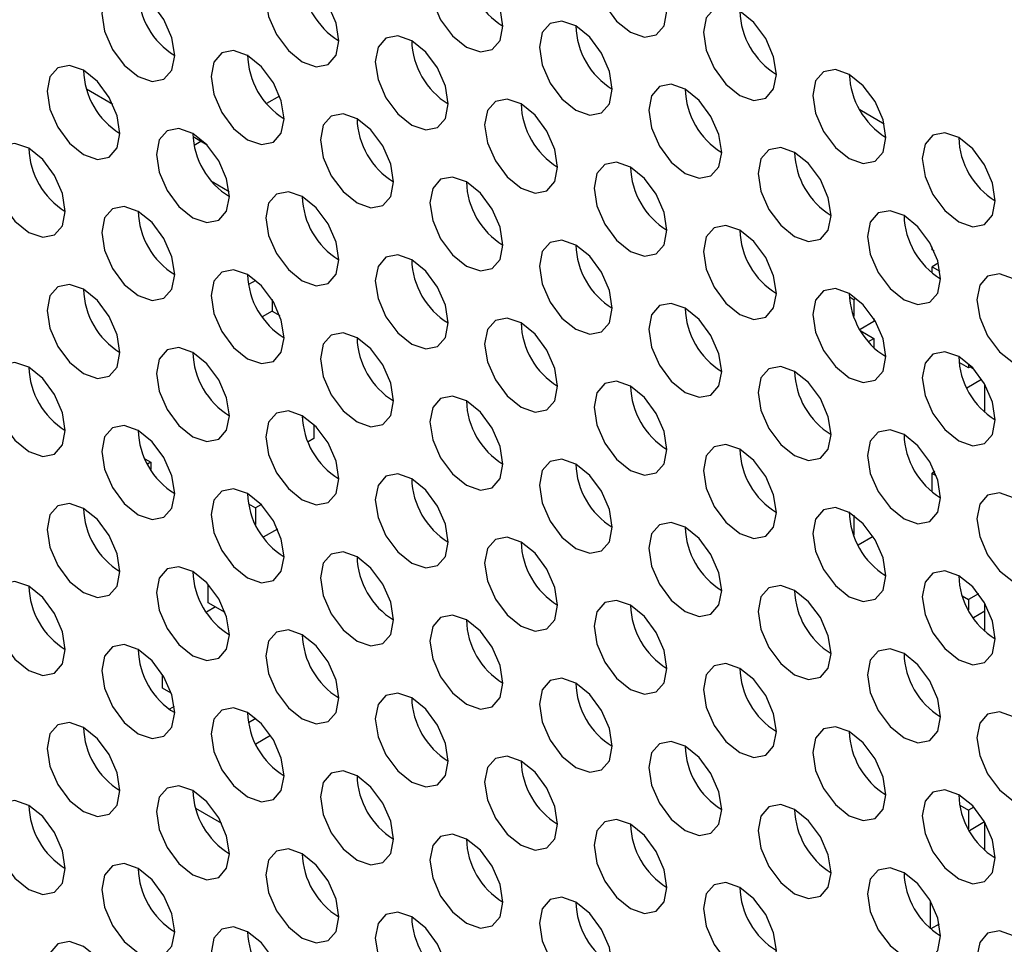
# Model space of a CAD drawing. Header units: millimetres. Extents: x 256 to 1374, y 313 to 1176.
# Tile 188 of 212: x 1167.06 to 1173.42, y 1016.26 to 1022.23. Entities that reach past the tile are written whole.
import ezdxf

# ---------------------------------------------------------------- set-up
doc = ezdxf.new("R2010")
doc.units = ezdxf.units.MM

msp = doc.modelspace()

# ---------------------------------------------------------------- linework, layer by layer
at = {"color": 7, "linetype": 'Continuous', "lineweight": 30}
for p, q in [((1172.42, 1021.8769), (1172.42, 1021.8769)), ((1167.4901, 1021.7831), (1167.6591, 1021.6855)), ((1168.7381, 1021.7373), (1168.6541, 1021.6888)), ((1172.645, 1021.5562), (1172.4877, 1021.647)), ((1168.2704, 1021.4197), (1168.1782, 1021.473)), ((1168.2293, 1021.4435), (1168.1858, 1021.4184)), ((1168.3016, 1021.184), (1168.4114, 1021.1206)), ((1172.9551, 1020.743), (1172.9551, 1020.7619)), ((1172.9675, 1020.7359), (1172.9551, 1020.743)), ((1172.9953, 1020.6574), (1172.9551, 1020.6341)), ((1172.9551, 1020.6341), (1173.0059, 1020.6048)), ((1172.9551, 1020.5955), (1172.9551, 1020.6341)), ((1168.5841, 1020.546), (1168.537, 1020.5188)), ((1168.6889, 1020.4224), (1168.6889, 1020.3479)), ((1172.4208, 1020.439), (1172.4483, 1020.4232)), ((1172.4483, 1020.4232), (1172.4634, 1020.4319)), ((1172.4483, 1020.4232), (1172.4483, 1020.3159)), ((1168.6889, 1020.3479), (1168.6254, 1020.3113)), ((1168.6889, 1020.3479), (1168.7392, 1020.3189)), ((1172.578, 1020.2802), (1172.4892, 1020.229)), ((1172.578, 1020.3003), (1172.578, 1020.2802)), ((1172.495, 1020.2193), (1172.578, 1020.1714)), ((1172.5432, 1020.1513), (1172.578, 1020.1714)), ((1172.578, 1020.1714), (1172.578, 1020.1134)), ((1173.1908, 1019.9809), (1173.1292, 1020.0165)), ((1173.1908, 1020.0065), (1173.1908, 1019.9809)), ((1173.2076, 1019.9906), (1173.1908, 1019.9809)), ((1173.2026, 1019.9877), (1173.2203, 1019.9775)), ((1173.1796, 1019.852), (1173.2754, 1019.9073)), ((1173.2969, 1019.6941), (1173.2969, 1019.8721)), ((1173.2969, 1019.7019), (1173.2916, 1019.6989)), ((1168.9599, 1019.6141), (1168.9599, 1019.5246)), ((1168.9599, 1019.5246), (1168.9221, 1019.5028)), ((1167.8677, 1019.393), (1167.9052, 1019.3714)), ((1167.9052, 1019.3714), (1167.8844, 1019.3594)), ((1167.9052, 1019.3714), (1167.9052, 1019.3239)), ((1172.9719, 1019.3102), (1172.9551, 1019.3005)), ((1172.9551, 1019.3005), (1172.9818, 1019.285)), ((1172.9551, 1019.1801), (1172.9551, 1019.3005)), ((1168.5373, 1019.1018), (1168.5828, 1019.0755)), ((1168.6199, 1019.0969), (1168.5828, 1019.0755)), ((1168.5828, 1019.0755), (1168.5828, 1018.9681)), ((1172.4483, 1019.028), (1172.4483, 1018.9006)), ((1168.7246, 1018.9396), (1168.6322, 1018.8863)), ((1172.5747, 1018.8902), (1172.4778, 1018.8343)), ((1168.2764, 1018.4631), (1168.2764, 1018.5825)), ((1173.1502, 1018.5074), (1173.1908, 1018.4839)), ((1173.2549, 1018.5209), (1173.1908, 1018.4839)), ((1168.3236, 1018.4358), (1168.2652, 1018.4021)), ((1168.3856, 1018.4), (1168.2764, 1018.4631)), ((1173.1908, 1018.4839), (1173.1908, 1018.4152)), ((1173.2969, 1018.2787), (1173.2969, 1018.4568)), ((1173.2969, 1018.4091), (1173.2216, 1018.3656)), ((1167.9818, 1017.9119), (1167.9818, 1017.9999)), ((1168.0379, 1017.8795), (1167.9818, 1017.9119)), ((1168.0573, 1017.7922), (1168.0267, 1017.7746)), ((1168.5841, 1017.7154), (1168.537, 1017.6882)), ((1168.5834, 1017.5516), (1168.6792, 1017.6069)), ((1173.1335, 1017.1561), (1173.1908, 1017.123)), ((1168.1952, 1017.1355), (1168.3625, 1017.0389)), ((1173.2243, 1017.1424), (1173.1908, 1017.123)), ((1173.1908, 1017.123), (1173.1908, 1016.9999)), ((1173.294, 1017.0465), (1173.1963, 1016.9901)), ((1173.2969, 1016.8634), (1173.2969, 1017.0414)), ((1172.9433, 1016.5379), (1172.9433, 1016.3598)), ((1173.001, 1016.3874), (1172.9472, 1016.3563))]:
    msp.add_line(p, q, dxfattribs=at)
at = {"color": 7, "linetype": 'Continuous', "lineweight": 30, "flags": 128}
for points in [[(1171.2415, 1022.2851), (1171.2236, 1022.3996), (1171.1725, 1022.5174), (1171.096, 1022.6206), (1171.0058, 1022.6933), (1170.9156, 1022.7247), (1170.8392, 1022.7098), (1170.7881, 1022.651), (1170.7701, 1022.5572), (1170.7881, 1022.4427), (1170.8392, 1022.3249), (1170.9156, 1022.2218), (1171.0058, 1022.149), (1171.096, 1022.1176), (1171.1725, 1022.1325), (1171.2236, 1022.1913), (1171.2415, 1022.2851)], [(1170.1809, 1022.1897), (1170.1629, 1022.3042), (1170.1118, 1022.422), (1170.0354, 1022.5252), (1169.9452, 1022.598), (1169.855, 1022.6293), (1169.7785, 1022.6145), (1169.7274, 1022.5557), (1169.7095, 1022.4619), (1169.7274, 1022.3473), (1169.7785, 1022.2295), (1169.855, 1022.1264), (1169.9452, 1022.0536), (1170.0354, 1022.0223), (1170.1118, 1022.0371), (1170.1629, 1022.0959), (1170.1809, 1022.1897)], [(1169.1202, 1022.0944), (1169.1023, 1022.2089), (1169.0512, 1022.3267), (1168.9747, 1022.4298), (1168.8845, 1022.5026), (1168.7943, 1022.534), (1168.7178, 1022.5191), (1168.6667, 1022.4603), (1168.6488, 1022.3665), (1168.6667, 1022.252), (1168.7178, 1022.1342), (1168.7943, 1022.031), (1168.8845, 1021.9583), (1168.9747, 1021.9269), (1169.0512, 1021.9418), (1169.1023, 1022.0006), (1169.1202, 1022.0944)], [(1168.0596, 1021.999), (1168.0416, 1022.1135), (1167.9905, 1022.2313), (1167.914, 1022.3345), (1167.8238, 1022.4072), (1167.7336, 1022.4386), (1167.6572, 1022.4237), (1167.6061, 1022.3649), (1167.5881, 1022.2711), (1167.6061, 1022.1566), (1167.6572, 1022.0388), (1167.7336, 1021.9357), (1167.8238, 1021.8629), (1167.914, 1021.8315), (1167.9905, 1021.8464), (1168.0416, 1021.9052), (1168.0596, 1021.999)], [(1171.9486, 1021.8769), (1171.9307, 1021.9914), (1171.8796, 1022.1092), (1171.8031, 1022.2123), (1171.7129, 1022.2851), (1171.6227, 1022.3165), (1171.5463, 1022.3016), (1171.4952, 1022.2428), (1171.4772, 1022.149), (1171.4952, 1022.0345), (1171.5463, 1021.9167), (1171.6227, 1021.8136), (1171.7129, 1021.7408), (1171.8031, 1021.7094), (1171.8796, 1021.7243), (1171.9307, 1021.7831), (1171.9486, 1021.8769)], [(1170.888, 1021.7815), (1170.87, 1021.896), (1170.8189, 1022.0138), (1170.7425, 1022.117), (1170.6523, 1022.1898), (1170.5621, 1022.2211), (1170.4856, 1022.2063), (1170.4345, 1022.1475), (1170.4166, 1022.0537), (1170.4345, 1021.9391), (1170.4856, 1021.8213), (1170.5621, 1021.7182), (1170.6523, 1021.6454), (1170.7425, 1021.6141), (1170.8189, 1021.6289), (1170.87, 1021.6877), (1170.888, 1021.7815)], [(1169.8273, 1021.6862), (1169.8094, 1021.8007), (1169.7583, 1021.9185), (1169.6818, 1022.0216), (1169.5916, 1022.0944), (1169.5014, 1022.1258), (1169.4249, 1022.1109), (1169.3739, 1022.0521), (1169.3559, 1021.9583), (1169.3739, 1021.8438), (1169.4249, 1021.726), (1169.5014, 1021.6228), (1169.5916, 1021.55), (1169.6818, 1021.5187), (1169.7583, 1021.5336), (1169.8094, 1021.5924), (1169.8273, 1021.6862)], [(1168.7667, 1021.5908), (1168.7487, 1021.7053), (1168.6976, 1021.8231), (1168.6212, 1021.9263), (1168.531, 1021.999), (1168.4408, 1022.0304), (1168.3643, 1022.0155), (1168.3132, 1021.9567), (1168.2953, 1021.8629), (1168.3132, 1021.7484), (1168.3643, 1021.6306), (1168.4408, 1021.5275), (1168.531, 1021.4547), (1168.6212, 1021.4233), (1168.6976, 1021.4382), (1168.7487, 1021.497), (1168.7667, 1021.5908)], [(1167.706, 1021.4954), (1167.6881, 1021.61), (1167.637, 1021.7277), (1167.5605, 1021.8309), (1167.4703, 1021.9037), (1167.3801, 1021.935), (1167.3036, 1021.9202), (1167.2525, 1021.8614), (1167.2346, 1021.7676), (1167.2525, 1021.6531), (1167.3036, 1021.5353), (1167.3801, 1021.4321), (1167.4703, 1021.3593), (1167.5605, 1021.328), (1167.637, 1021.3428), (1167.6881, 1021.4016), (1167.706, 1021.4954)], [(1172.6557, 1021.4687), (1172.6378, 1021.5832), (1172.5867, 1021.701), (1172.5102, 1021.8041), (1172.42, 1021.8769), (1172.3298, 1021.9083), (1172.2534, 1021.8934), (1172.2023, 1021.8346), (1172.1843, 1021.7408), (1172.2023, 1021.6263), (1172.2534, 1021.5085), (1172.3298, 1021.4054), (1172.42, 1021.3326), (1172.5102, 1021.3012), (1172.5867, 1021.3161), (1172.6378, 1021.3749), (1172.6557, 1021.4687)], [(1171.5951, 1021.3733), (1171.5771, 1021.4878), (1171.526, 1021.6056), (1171.4496, 1021.7088), (1171.3594, 1021.7816), (1171.2692, 1021.8129), (1171.1927, 1021.7981), (1171.1416, 1021.7393), (1171.1237, 1021.6455), (1171.1416, 1021.5309), (1171.1927, 1021.4131), (1171.2692, 1021.31), (1171.3594, 1021.2372), (1171.4496, 1021.2059), (1171.526, 1021.2207), (1171.5771, 1021.2795), (1171.5951, 1021.3733)], [(1170.5344, 1021.278), (1170.5165, 1021.3925), (1170.4654, 1021.5103), (1170.3889, 1021.6134), (1170.2987, 1021.6862), (1170.2085, 1021.7176), (1170.1321, 1021.7027), (1170.081, 1021.6439), (1170.063, 1021.5501), (1170.081, 1021.4356), (1170.1321, 1021.3178), (1170.2085, 1021.2146), (1170.2987, 1021.1418), (1170.3889, 1021.1105), (1170.4654, 1021.1254), (1170.5165, 1021.1842), (1170.5344, 1021.278)], [(1169.4738, 1021.1826), (1169.4558, 1021.2971), (1169.4047, 1021.4149), (1169.3283, 1021.5181), (1169.2381, 1021.5908), (1169.1479, 1021.6222), (1169.0714, 1021.6073), (1169.0203, 1021.5485), (1169.0024, 1021.4547), (1169.0203, 1021.3402), (1169.0714, 1021.2224), (1169.1479, 1021.1193), (1169.2381, 1021.0465), (1169.3283, 1021.0151), (1169.4047, 1021.03), (1169.4558, 1021.0888), (1169.4738, 1021.1826)], [(1168.4131, 1021.0872), (1168.3952, 1021.2017), (1168.3441, 1021.3195), (1168.2676, 1021.4227), (1168.1774, 1021.4955), (1168.0872, 1021.5268), (1168.0107, 1021.512), (1167.9596, 1021.4532), (1167.9417, 1021.3594), (1167.9596, 1021.2449), (1168.0107, 1021.1271), (1168.0872, 1021.0239), (1168.1774, 1020.9511), (1168.2676, 1020.9198), (1168.3441, 1020.9346), (1168.3952, 1020.9934), (1168.4131, 1021.0872)], [(1173.3629, 1021.0605), (1173.3449, 1021.175), (1173.2938, 1021.2928), (1173.2173, 1021.3959), (1173.1271, 1021.4687), (1173.037, 1021.5001), (1172.9605, 1021.4852), (1172.9094, 1021.4264), (1172.8914, 1021.3326), (1172.9094, 1021.2181), (1172.9605, 1021.1003), (1173.037, 1020.9972), (1173.1271, 1020.9244), (1173.2173, 1020.893), (1173.2938, 1020.9079), (1173.3449, 1020.9667), (1173.3629, 1021.0605)], [(1167.3524, 1020.9919), (1167.3345, 1021.1064), (1167.2834, 1021.2242), (1167.2069, 1021.3273), (1167.1167, 1021.4001), (1167.0265, 1021.4315), (1166.9501, 1021.4166), (1166.899, 1021.3578), (1166.881, 1021.264), (1166.899, 1021.1495), (1166.9501, 1021.0317), (1167.0265, 1020.9285), (1167.1167, 1020.8558), (1167.2069, 1020.8244), (1167.2834, 1020.8393), (1167.3345, 1020.8981), (1167.3524, 1020.9919)], [(1172.3022, 1020.9651), (1172.2842, 1021.0796), (1172.2332, 1021.1974), (1172.1567, 1021.3006), (1172.0665, 1021.3734), (1171.9763, 1021.4047), (1171.8998, 1021.3899), (1171.8487, 1021.3311), (1171.8308, 1021.2373), (1171.8487, 1021.1227), (1171.8998, 1021.0049), (1171.9763, 1020.9018), (1172.0665, 1020.829), (1172.1567, 1020.7977), (1172.2332, 1020.8125), (1172.2842, 1020.8713), (1172.3022, 1020.9651)], [(1171.2415, 1020.8697), (1171.2236, 1020.9843), (1171.1725, 1021.1021), (1171.096, 1021.2052), (1171.0058, 1021.278), (1170.9156, 1021.3094), (1170.8392, 1021.2945), (1170.7881, 1021.2357), (1170.7701, 1021.1419), (1170.7881, 1021.0274), (1170.8392, 1020.9096), (1170.9156, 1020.8064), (1171.0058, 1020.7336), (1171.096, 1020.7023), (1171.1725, 1020.7171), (1171.2236, 1020.776), (1171.2415, 1020.8697)], [(1170.1809, 1020.7744), (1170.1629, 1020.8889), (1170.1118, 1021.0067), (1170.0354, 1021.1098), (1169.9452, 1021.1826), (1169.855, 1021.214), (1169.7785, 1021.1991), (1169.7274, 1021.1403), (1169.7095, 1021.0465), (1169.7274, 1020.932), (1169.7785, 1020.8142), (1169.855, 1020.7111), (1169.9452, 1020.6383), (1170.0354, 1020.6069), (1170.1118, 1020.6218), (1170.1629, 1020.6806), (1170.1809, 1020.7744)], [(1169.1202, 1020.679), (1169.1023, 1020.7935), (1169.0512, 1020.9113), (1168.9747, 1021.0145), (1168.8845, 1021.0873), (1168.7943, 1021.1186), (1168.7178, 1021.1038), (1168.6667, 1021.045), (1168.6488, 1020.9512), (1168.6667, 1020.8366), (1168.7178, 1020.7189), (1168.7943, 1020.6157), (1168.8845, 1020.5429), (1168.9747, 1020.5116), (1169.0512, 1020.5264), (1169.1023, 1020.5852), (1169.1202, 1020.679)], [(1168.0596, 1020.5837), (1168.0416, 1020.6982), (1167.9905, 1020.816), (1167.914, 1020.9191), (1167.8238, 1020.9919), (1167.7336, 1021.0233), (1167.6572, 1021.0084), (1167.6061, 1020.9496), (1167.5881, 1020.8558), (1167.6061, 1020.7413), (1167.6572, 1020.6235), (1167.7336, 1020.5203), (1167.8238, 1020.4475), (1167.914, 1020.4162), (1167.9905, 1020.4311), (1168.0416, 1020.4899), (1168.0596, 1020.5837)], [(1173.0093, 1020.5569), (1172.9914, 1020.6714), (1172.9403, 1020.7892), (1172.8638, 1020.8924), (1172.7736, 1020.9652), (1172.6834, 1020.9965), (1172.6069, 1020.9817), (1172.5558, 1020.9229), (1172.5379, 1020.829), (1172.5558, 1020.7145), (1172.6069, 1020.5967), (1172.6834, 1020.4936), (1172.7736, 1020.4208), (1172.8638, 1020.3894), (1172.9403, 1020.4043), (1172.9914, 1020.4631), (1173.0093, 1020.5569)], [(1171.9486, 1020.4615), (1171.9307, 1020.5761), (1171.8796, 1020.6939), (1171.8031, 1020.797), (1171.7129, 1020.8698), (1171.6227, 1020.9012), (1171.5463, 1020.8863), (1171.4952, 1020.8275), (1171.4772, 1020.7337), (1171.4952, 1020.6192), (1171.5463, 1020.5014), (1171.6227, 1020.3982), (1171.7129, 1020.3254), (1171.8031, 1020.2941), (1171.8796, 1020.3089), (1171.9307, 1020.3677), (1171.9486, 1020.4615)], [(1170.888, 1020.3662), (1170.87, 1020.4807), (1170.8189, 1020.5985), (1170.7425, 1020.7016), (1170.6523, 1020.7744), (1170.5621, 1020.8058), (1170.4856, 1020.7909), (1170.4345, 1020.7321), (1170.4166, 1020.6383), (1170.4345, 1020.5238), (1170.4856, 1020.406), (1170.5621, 1020.3029), (1170.6523, 1020.2301), (1170.7425, 1020.1987), (1170.8189, 1020.2136), (1170.87, 1020.2724), (1170.888, 1020.3662)], [(1169.8273, 1020.2708), (1169.8094, 1020.3853), (1169.7583, 1020.5031), (1169.6818, 1020.6063), (1169.5916, 1020.6791), (1169.5014, 1020.7104), (1169.4249, 1020.6956), (1169.3739, 1020.6368), (1169.3559, 1020.543), (1169.3739, 1020.4284), (1169.4249, 1020.3106), (1169.5014, 1020.2075), (1169.5916, 1020.1347), (1169.6818, 1020.1034), (1169.7583, 1020.1182), (1169.8094, 1020.177), (1169.8273, 1020.2708)], [(1168.7667, 1020.1755), (1168.7487, 1020.29), (1168.6976, 1020.4078), (1168.6212, 1020.5109), (1168.531, 1020.5837), (1168.4408, 1020.6151), (1168.3643, 1020.6002), (1168.3132, 1020.5414), (1168.2953, 1020.4476), (1168.3132, 1020.3331), (1168.3643, 1020.2153), (1168.4408, 1020.1121), (1168.531, 1020.0393), (1168.6212, 1020.008), (1168.6976, 1020.0229), (1168.7487, 1020.0817), (1168.7667, 1020.1755)], [(1173.7164, 1020.1487), (1173.6985, 1020.2632), (1173.6474, 1020.381), (1173.5709, 1020.4842), (1173.4807, 1020.557), (1173.3905, 1020.5883), (1173.314, 1020.5735), (1173.2629, 1020.5146), (1173.245, 1020.4208), (1173.2629, 1020.3063), (1173.314, 1020.1885), (1173.3905, 1020.0854), (1173.4807, 1020.0126), (1173.5709, 1019.9812), (1173.6474, 1019.9961), (1173.6985, 1020.0549), (1173.7164, 1020.1487)], [(1167.706, 1020.0801), (1167.6881, 1020.1946), (1167.637, 1020.3124), (1167.5605, 1020.4156), (1167.4703, 1020.4883), (1167.3801, 1020.5197), (1167.3036, 1020.5048), (1167.2525, 1020.446), (1167.2346, 1020.3522), (1167.2525, 1020.2377), (1167.3036, 1020.1199), (1167.3801, 1020.0168), (1167.4703, 1019.944), (1167.5605, 1019.9126), (1167.637, 1019.9275), (1167.6881, 1019.9863), (1167.706, 1020.0801)], [(1172.6557, 1020.0533), (1172.6378, 1020.1679), (1172.5867, 1020.2857), (1172.5102, 1020.3888), (1172.42, 1020.4616), (1172.3298, 1020.4929), (1172.2534, 1020.4781), (1172.2023, 1020.4193), (1172.1843, 1020.3255), (1172.2023, 1020.211), (1172.2534, 1020.0932), (1172.3298, 1019.99), (1172.42, 1019.9172), (1172.5102, 1019.8859), (1172.5867, 1019.9007), (1172.6378, 1019.9595), (1172.6557, 1020.0533)], [(1171.5951, 1019.958), (1171.5771, 1020.0725), (1171.526, 1020.1903), (1171.4496, 1020.2934), (1171.3594, 1020.3662), (1171.2692, 1020.3976), (1171.1927, 1020.3827), (1171.1416, 1020.3239), (1171.1237, 1020.2301), (1171.1416, 1020.1156), (1171.1927, 1019.9978), (1171.2692, 1019.8947), (1171.3594, 1019.8219), (1171.4496, 1019.7905), (1171.526, 1019.8054), (1171.5771, 1019.8642), (1171.5951, 1019.958)], [(1170.5344, 1019.8626), (1170.5165, 1019.9771), (1170.4654, 1020.0949), (1170.3889, 1020.1981), (1170.2987, 1020.2709), (1170.2085, 1020.3022), (1170.1321, 1020.2874), (1170.081, 1020.2286), (1170.063, 1020.1348), (1170.081, 1020.0202), (1170.1321, 1019.9024), (1170.2085, 1019.7993), (1170.2987, 1019.7265), (1170.3889, 1019.6952), (1170.4654, 1019.71), (1170.5165, 1019.7688), (1170.5344, 1019.8626)], [(1169.4738, 1019.7673), (1169.4558, 1019.8818), (1169.4047, 1019.9996), (1169.3283, 1020.1027), (1169.2381, 1020.1755), (1169.1479, 1020.2069), (1169.0714, 1020.192), (1169.0203, 1020.1332), (1169.0024, 1020.0394), (1169.0203, 1019.9249), (1169.0714, 1019.8071), (1169.1479, 1019.7039), (1169.2381, 1019.6311), (1169.3283, 1019.5998), (1169.4047, 1019.6146), (1169.4558, 1019.6735), (1169.4738, 1019.7673)], [(1168.4131, 1019.6719), (1168.3952, 1019.7864), (1168.3441, 1019.9042), (1168.2676, 1020.0074), (1168.1774, 1020.0801), (1168.0872, 1020.1115), (1168.0107, 1020.0966), (1167.9596, 1020.0378), (1167.9417, 1019.944), (1167.9596, 1019.8295), (1168.0107, 1019.7117), (1168.0872, 1019.6086), (1168.1774, 1019.5358), (1168.2676, 1019.5044), (1168.3441, 1019.5193), (1168.3952, 1019.5781), (1168.4131, 1019.6719)], [(1173.3629, 1019.6451), (1173.3449, 1019.7597), (1173.2938, 1019.8775), (1173.2173, 1019.9806), (1173.1271, 1020.0534), (1173.037, 1020.0847), (1172.9605, 1020.0699), (1172.9094, 1020.0111), (1172.8914, 1019.9173), (1172.9094, 1019.8028), (1172.9605, 1019.685), (1173.037, 1019.5818), (1173.1271, 1019.509), (1173.2173, 1019.4777), (1173.2938, 1019.4925), (1173.3449, 1019.5513), (1173.3629, 1019.6451)], [(1167.3524, 1019.5765), (1167.3345, 1019.6911), (1167.2834, 1019.8088), (1167.2069, 1019.912), (1167.1167, 1019.9848), (1167.0265, 1020.0161), (1166.9501, 1020.0013), (1166.899, 1019.9425), (1166.881, 1019.8487), (1166.899, 1019.7341), (1166.9501, 1019.6164), (1167.0265, 1019.5132), (1167.1167, 1019.4404), (1167.2069, 1019.4091), (1167.2834, 1019.4239), (1167.3345, 1019.4827), (1167.3524, 1019.5765)], [(1172.3022, 1019.5498), (1172.2842, 1019.6643), (1172.2332, 1019.7821), (1172.1567, 1019.8852), (1172.0665, 1019.958), (1171.9763, 1019.9894), (1171.8998, 1019.9745), (1171.8487, 1019.9157), (1171.8308, 1019.8219), (1171.8487, 1019.7074), (1171.8998, 1019.5896), (1171.9763, 1019.4865), (1172.0665, 1019.4137), (1172.1567, 1019.3823), (1172.2332, 1019.3972), (1172.2842, 1019.456), (1172.3022, 1019.5498)], [(1171.2415, 1019.4544), (1171.2236, 1019.5689), (1171.1725, 1019.6867), (1171.096, 1019.7899), (1171.0058, 1019.8627), (1170.9156, 1019.894), (1170.8392, 1019.8792), (1170.7881, 1019.8204), (1170.7701, 1019.7265), (1170.7881, 1019.612), (1170.8392, 1019.4942), (1170.9156, 1019.3911), (1171.0058, 1019.3183), (1171.096, 1019.2869), (1171.1725, 1019.3018), (1171.2236, 1019.3606), (1171.2415, 1019.4544)], [(1170.1809, 1019.3591), (1170.1629, 1019.4736), (1170.1118, 1019.5914), (1170.0354, 1019.6945), (1169.9452, 1019.7673), (1169.855, 1019.7987), (1169.7785, 1019.7838), (1169.7274, 1019.725), (1169.7095, 1019.6312), (1169.7274, 1019.5167), (1169.7785, 1019.3989), (1169.855, 1019.2957), (1169.9452, 1019.2229), (1170.0354, 1019.1916), (1170.1118, 1019.2064), (1170.1629, 1019.2652), (1170.1809, 1019.3591)], [(1169.1202, 1019.2637), (1169.1023, 1019.3782), (1169.0512, 1019.496), (1168.9747, 1019.5992), (1168.8845, 1019.6719), (1168.7943, 1019.7033), (1168.7178, 1019.6884), (1168.6667, 1019.6296), (1168.6488, 1019.5358), (1168.6667, 1019.4213), (1168.7178, 1019.3035), (1168.7943, 1019.2004), (1168.8845, 1019.1276), (1168.9747, 1019.0962), (1169.0512, 1019.1111), (1169.1023, 1019.1699), (1169.1202, 1019.2637)], [(1168.0596, 1019.1683), (1168.0416, 1019.2828), (1167.9905, 1019.4006), (1167.914, 1019.5038), (1167.8238, 1019.5766), (1167.7336, 1019.6079), (1167.6572, 1019.5931), (1167.6061, 1019.5343), (1167.5881, 1019.4405), (1167.6061, 1019.3259), (1167.6572, 1019.2081), (1167.7336, 1019.105), (1167.8238, 1019.0322), (1167.914, 1019.0009), (1167.9905, 1019.0157), (1168.0416, 1019.0745), (1168.0596, 1019.1683)], [(1173.0093, 1019.1416), (1172.9914, 1019.2561), (1172.9403, 1019.3739), (1172.8638, 1019.477), (1172.7736, 1019.5498), (1172.6834, 1019.5812), (1172.6069, 1019.5663), (1172.5558, 1019.5075), (1172.5379, 1019.4137), (1172.5558, 1019.2992), (1172.6069, 1019.1814), (1172.6834, 1019.0783), (1172.7736, 1019.0055), (1172.8638, 1018.9741), (1172.9403, 1018.989), (1172.9914, 1019.0478), (1173.0093, 1019.1416)], [(1171.9486, 1019.0462), (1171.9307, 1019.1607), (1171.8796, 1019.2785), (1171.8031, 1019.3817), (1171.7129, 1019.4545), (1171.6227, 1019.4858), (1171.5463, 1019.471), (1171.4952, 1019.4121), (1171.4772, 1019.3183), (1171.4952, 1019.2038), (1171.5463, 1019.086), (1171.6227, 1018.9829), (1171.7129, 1018.9101), (1171.8031, 1018.8787), (1171.8796, 1018.8936), (1171.9307, 1018.9524), (1171.9486, 1019.0462)], [(1170.888, 1018.9508), (1170.87, 1019.0654), (1170.8189, 1019.1832), (1170.7425, 1019.2863), (1170.6523, 1019.3591), (1170.5621, 1019.3904), (1170.4856, 1019.3756), (1170.4345, 1019.3168), (1170.4166, 1019.223), (1170.4345, 1019.1085), (1170.4856, 1018.9907), (1170.5621, 1018.8875), (1170.6523, 1018.8147), (1170.7425, 1018.7834), (1170.8189, 1018.7982), (1170.87, 1018.857), (1170.888, 1018.9508)], [(1169.8273, 1018.8555), (1169.8094, 1018.97), (1169.7583, 1019.0878), (1169.6818, 1019.1909), (1169.5916, 1019.2637), (1169.5014, 1019.2951), (1169.4249, 1019.2802), (1169.3739, 1019.2214), (1169.3559, 1019.1276), (1169.3739, 1019.0131), (1169.4249, 1018.8953), (1169.5014, 1018.7922), (1169.5916, 1018.7194), (1169.6818, 1018.688), (1169.7583, 1018.7029), (1169.8094, 1018.7617), (1169.8273, 1018.8555)], [(1168.7667, 1018.7601), (1168.7487, 1018.8746), (1168.6976, 1018.9924), (1168.6212, 1019.0956), (1168.531, 1019.1684), (1168.4408, 1019.1997), (1168.3643, 1019.1849), (1168.3132, 1019.1261), (1168.2953, 1019.0323), (1168.3132, 1018.9177), (1168.3643, 1018.7999), (1168.4408, 1018.6968), (1168.531, 1018.624), (1168.6212, 1018.5927), (1168.6976, 1018.6075), (1168.7487, 1018.6663), (1168.7667, 1018.7601)], [(1173.7164, 1018.7334), (1173.6985, 1018.8479), (1173.6474, 1018.9657), (1173.5709, 1019.0688), (1173.4807, 1019.1416), (1173.3905, 1019.173), (1173.314, 1019.1581), (1173.2629, 1019.0993), (1173.245, 1019.0055), (1173.2629, 1018.891), (1173.314, 1018.7732), (1173.3905, 1018.67), (1173.4807, 1018.5973), (1173.5709, 1018.5659), (1173.6474, 1018.5808), (1173.6985, 1018.6396), (1173.7164, 1018.7334)], [(1167.706, 1018.6648), (1167.6881, 1018.7793), (1167.637, 1018.8971), (1167.5605, 1019.0002), (1167.4703, 1019.073), (1167.3801, 1019.1044), (1167.3036, 1019.0895), (1167.2525, 1019.0307), (1167.2346, 1018.9369), (1167.2525, 1018.8224), (1167.3036, 1018.7046), (1167.3801, 1018.6014), (1167.4703, 1018.5286), (1167.5605, 1018.4973), (1167.637, 1018.5122), (1167.6881, 1018.571), (1167.706, 1018.6648)], [(1172.6557, 1018.638), (1172.6378, 1018.7525), (1172.5867, 1018.8703), (1172.5102, 1018.9735), (1172.42, 1019.0463), (1172.3298, 1019.0776), (1172.2534, 1019.0628), (1172.2023, 1019.0039), (1172.1843, 1018.9101), (1172.2023, 1018.7956), (1172.2534, 1018.6778), (1172.3298, 1018.5747), (1172.42, 1018.5019), (1172.5102, 1018.4705), (1172.5867, 1018.4854), (1172.6378, 1018.5442), (1172.6557, 1018.638)], [(1171.5951, 1018.5426), (1171.5771, 1018.6572), (1171.526, 1018.775), (1171.4496, 1018.8781), (1171.3594, 1018.9509), (1171.2692, 1018.9822), (1171.1927, 1018.9674), (1171.1416, 1018.9086), (1171.1237, 1018.8148), (1171.1416, 1018.7003), (1171.1927, 1018.5825), (1171.2692, 1018.4793), (1171.3594, 1018.4065), (1171.4496, 1018.3752), (1171.526, 1018.39), (1171.5771, 1018.4488), (1171.5951, 1018.5426)], [(1170.5344, 1018.4473), (1170.5165, 1018.5618), (1170.4654, 1018.6796), (1170.3889, 1018.7827), (1170.2987, 1018.8555), (1170.2085, 1018.8869), (1170.1321, 1018.872), (1170.081, 1018.8132), (1170.063, 1018.7194), (1170.081, 1018.6049), (1170.1321, 1018.4871), (1170.2085, 1018.384), (1170.2987, 1018.3112), (1170.3889, 1018.2798), (1170.4654, 1018.2947), (1170.5165, 1018.3535), (1170.5344, 1018.4473)], [(1169.4738, 1018.3519), (1169.4558, 1018.4664), (1169.4047, 1018.5842), (1169.3283, 1018.6874), (1169.2381, 1018.7602), (1169.1479, 1018.7915), (1169.0714, 1018.7767), (1169.0203, 1018.7179), (1169.0024, 1018.6241), (1169.0203, 1018.5095), (1169.0714, 1018.3917), (1169.1479, 1018.2886), (1169.2381, 1018.2158), (1169.3283, 1018.1845), (1169.4047, 1018.1993), (1169.4558, 1018.2581), (1169.4738, 1018.3519)], [(1168.4131, 1018.2566), (1168.3952, 1018.3711), (1168.3441, 1018.4889), (1168.2676, 1018.592), (1168.1774, 1018.6648), (1168.0872, 1018.6962), (1168.0107, 1018.6813), (1167.9596, 1018.6225), (1167.9417, 1018.5287), (1167.9596, 1018.4142), (1168.0107, 1018.2964), (1168.0872, 1018.1932), (1168.1774, 1018.1204), (1168.2676, 1018.0891), (1168.3441, 1018.104), (1168.3952, 1018.1628), (1168.4131, 1018.2566)], [(1173.3629, 1018.2298), (1173.3449, 1018.3443), (1173.2938, 1018.4621), (1173.2173, 1018.5653), (1173.1271, 1018.6381), (1173.037, 1018.6694), (1172.9605, 1018.6545), (1172.9094, 1018.5957), (1172.8914, 1018.5019), (1172.9094, 1018.3874), (1172.9605, 1018.2696), (1173.037, 1018.1665), (1173.1271, 1018.0937), (1173.2173, 1018.0623), (1173.2938, 1018.0772), (1173.3449, 1018.136), (1173.3629, 1018.2298)], [(1167.3524, 1018.1612), (1167.3345, 1018.2757), (1167.2834, 1018.3935), (1167.2069, 1018.4967), (1167.1167, 1018.5694), (1167.0265, 1018.6008), (1166.9501, 1018.5859), (1166.899, 1018.5271), (1166.881, 1018.4333), (1166.899, 1018.3188), (1166.9501, 1018.201), (1167.0265, 1018.0979), (1167.1167, 1018.0251), (1167.2069, 1017.9937), (1167.2834, 1018.0086), (1167.3345, 1018.0674), (1167.3524, 1018.1612)], [(1172.3022, 1018.1344), (1172.2842, 1018.249), (1172.2332, 1018.3668), (1172.1567, 1018.4699), (1172.0665, 1018.5427), (1171.9763, 1018.574), (1171.8998, 1018.5592), (1171.8487, 1018.5004), (1171.8308, 1018.4066), (1171.8487, 1018.2921), (1171.8998, 1018.1743), (1171.9763, 1018.0711), (1172.0665, 1017.9983), (1172.1567, 1017.967), (1172.2332, 1017.9818), (1172.2842, 1018.0406), (1172.3022, 1018.1344)], [(1171.2415, 1018.0391), (1171.2236, 1018.1536), (1171.1725, 1018.2714), (1171.096, 1018.3745), (1171.0058, 1018.4473), (1170.9156, 1018.4787), (1170.8392, 1018.4638), (1170.7881, 1018.405), (1170.7701, 1018.3112), (1170.7881, 1018.1967), (1170.8392, 1018.0789), (1170.9156, 1017.9758), (1171.0058, 1017.903), (1171.096, 1017.8716), (1171.1725, 1017.8865), (1171.2236, 1017.9453), (1171.2415, 1018.0391)], [(1170.1809, 1017.9437), (1170.1629, 1018.0582), (1170.1118, 1018.176), (1170.0354, 1018.2792), (1169.9452, 1018.352), (1169.855, 1018.3833), (1169.7785, 1018.3685), (1169.7274, 1018.3097), (1169.7095, 1018.2159), (1169.7274, 1018.1013), (1169.7785, 1017.9835), (1169.855, 1017.8804), (1169.9452, 1017.8076), (1170.0354, 1017.7763), (1170.1118, 1017.7911), (1170.1629, 1017.8499), (1170.1809, 1017.9437)], [(1169.1202, 1017.8483), (1169.1023, 1017.9629), (1169.0512, 1018.0807), (1168.9747, 1018.1838), (1168.8845, 1018.2566), (1168.7943, 1018.288), (1168.7178, 1018.2731), (1168.6667, 1018.2143), (1168.6488, 1018.1205), (1168.6667, 1018.006), (1168.7178, 1017.8882), (1168.7943, 1017.785), (1168.8845, 1017.7122), (1168.9747, 1017.6809), (1169.0512, 1017.6957), (1169.1023, 1017.7546), (1169.1202, 1017.8483)], [(1168.0596, 1017.753), (1168.0416, 1017.8675), (1167.9905, 1017.9853), (1167.914, 1018.0884), (1167.8238, 1018.1612), (1167.7336, 1018.1926), (1167.6572, 1018.1777), (1167.6061, 1018.1189), (1167.5881, 1018.0251), (1167.6061, 1017.9106), (1167.6572, 1017.7928), (1167.7336, 1017.6897), (1167.8238, 1017.6169), (1167.914, 1017.5855), (1167.9905, 1017.6004), (1168.0416, 1017.6592), (1168.0596, 1017.753)], [(1173.0093, 1017.7262), (1172.9914, 1017.8408), (1172.9403, 1017.9585), (1172.8638, 1018.0617), (1172.7736, 1018.1345), (1172.6834, 1018.1658), (1172.6069, 1018.151), (1172.5558, 1018.0922), (1172.5379, 1017.9984), (1172.5558, 1017.8839), (1172.6069, 1017.7661), (1172.6834, 1017.6629), (1172.7736, 1017.5901), (1172.8638, 1017.5588), (1172.9403, 1017.5736), (1172.9914, 1017.6324), (1173.0093, 1017.7262)], [(1171.9486, 1017.6309), (1171.9307, 1017.7454), (1171.8796, 1017.8632), (1171.8031, 1017.9663), (1171.7129, 1018.0391), (1171.6227, 1018.0705), (1171.5463, 1018.0556), (1171.4952, 1017.9968), (1171.4772, 1017.903), (1171.4952, 1017.7885), (1171.5463, 1017.6707), (1171.6227, 1017.5675), (1171.7129, 1017.4948), (1171.8031, 1017.4634), (1171.8796, 1017.4783), (1171.9307, 1017.5371), (1171.9486, 1017.6309)], [(1170.888, 1017.5355), (1170.87, 1017.65), (1170.8189, 1017.7678), (1170.7425, 1017.871), (1170.6523, 1017.9438), (1170.5621, 1017.9751), (1170.4856, 1017.9603), (1170.4345, 1017.9015), (1170.4166, 1017.8076), (1170.4345, 1017.6931), (1170.4856, 1017.5753), (1170.5621, 1017.4722), (1170.6523, 1017.3994), (1170.7425, 1017.368), (1170.8189, 1017.3829), (1170.87, 1017.4417), (1170.888, 1017.5355)], [(1169.8273, 1017.4401), (1169.8094, 1017.5547), (1169.7583, 1017.6725), (1169.6818, 1017.7756), (1169.5916, 1017.8484), (1169.5014, 1017.8798), (1169.4249, 1017.8649), (1169.3739, 1017.8061), (1169.3559, 1017.7123), (1169.3739, 1017.5978), (1169.4249, 1017.48), (1169.5014, 1017.3768), (1169.5916, 1017.304), (1169.6818, 1017.2727), (1169.7583, 1017.2875), (1169.8094, 1017.3464), (1169.8273, 1017.4401)], [(1168.7667, 1017.3448), (1168.7487, 1017.4593), (1168.6976, 1017.5771), (1168.6212, 1017.6802), (1168.531, 1017.753), (1168.4408, 1017.7844), (1168.3643, 1017.7695), (1168.3132, 1017.7107), (1168.2953, 1017.6169), (1168.3132, 1017.5024), (1168.3643, 1017.3846), (1168.4408, 1017.2815), (1168.531, 1017.2087), (1168.6212, 1017.1773), (1168.6976, 1017.1922), (1168.7487, 1017.251), (1168.7667, 1017.3448)], [(1173.7164, 1017.318), (1173.6985, 1017.4326), (1173.6474, 1017.5503), (1173.5709, 1017.6535), (1173.4807, 1017.7263), (1173.3905, 1017.7576), (1173.314, 1017.7428), (1173.2629, 1017.684), (1173.245, 1017.5902), (1173.2629, 1017.4757), (1173.314, 1017.3579), (1173.3905, 1017.2547), (1173.4807, 1017.1819), (1173.5709, 1017.1506), (1173.6474, 1017.1654), (1173.6985, 1017.2242), (1173.7164, 1017.318)], [(1167.706, 1017.2494), (1167.6881, 1017.3639), (1167.637, 1017.4817), (1167.5605, 1017.5849), (1167.4703, 1017.6577), (1167.3801, 1017.689), (1167.3036, 1017.6742), (1167.2525, 1017.6154), (1167.2346, 1017.5216), (1167.2525, 1017.407), (1167.3036, 1017.2892), (1167.3801, 1017.1861), (1167.4703, 1017.1133), (1167.5605, 1017.082), (1167.637, 1017.0968), (1167.6881, 1017.1556), (1167.706, 1017.2494)], [(1172.6557, 1017.2227), (1172.6378, 1017.3372), (1172.5867, 1017.455), (1172.5102, 1017.5581), (1172.42, 1017.6309), (1172.3298, 1017.6623), (1172.2534, 1017.6474), (1172.2023, 1017.5886), (1172.1843, 1017.4948), (1172.2023, 1017.3803), (1172.2534, 1017.2625), (1172.3298, 1017.1593), (1172.42, 1017.0866), (1172.5102, 1017.0552), (1172.5867, 1017.0701), (1172.6378, 1017.1289), (1172.6557, 1017.2227)], [(1171.5951, 1017.1273), (1171.5771, 1017.2418), (1171.526, 1017.3596), (1171.4496, 1017.4628), (1171.3594, 1017.5356), (1171.2692, 1017.5669), (1171.1927, 1017.552), (1171.1416, 1017.4932), (1171.1237, 1017.3994), (1171.1416, 1017.2849), (1171.1927, 1017.1671), (1171.2692, 1017.064), (1171.3594, 1016.9912), (1171.4496, 1016.9598), (1171.526, 1016.9747), (1171.5771, 1017.0335), (1171.5951, 1017.1273)], [(1170.5344, 1017.0319), (1170.5165, 1017.1465), (1170.4654, 1017.2643), (1170.3889, 1017.3674), (1170.2987, 1017.4402), (1170.2085, 1017.4715), (1170.1321, 1017.4567), (1170.081, 1017.3979), (1170.063, 1017.3041), (1170.081, 1017.1896), (1170.1321, 1017.0718), (1170.2085, 1016.9686), (1170.2987, 1016.8958), (1170.3889, 1016.8645), (1170.4654, 1016.8793), (1170.5165, 1016.9381), (1170.5344, 1017.0319)], [(1169.4738, 1016.9366), (1169.4558, 1017.0511), (1169.4047, 1017.1689), (1169.3283, 1017.272), (1169.2381, 1017.3448), (1169.1479, 1017.3762), (1169.0714, 1017.3613), (1169.0203, 1017.3025), (1169.0024, 1017.2087), (1169.0203, 1017.0942), (1169.0714, 1016.9764), (1169.1479, 1016.8733), (1169.2381, 1016.8005), (1169.3283, 1016.7691), (1169.4047, 1016.784), (1169.4558, 1016.8428), (1169.4738, 1016.9366)], [(1168.4131, 1016.8412), (1168.3952, 1016.9557), (1168.3441, 1017.0735), (1168.2676, 1017.1767), (1168.1774, 1017.2495), (1168.0872, 1017.2808), (1168.0107, 1017.266), (1167.9596, 1017.2072), (1167.9417, 1017.1134), (1167.9596, 1016.9988), (1168.0107, 1016.881), (1168.0872, 1016.7779), (1168.1774, 1016.7051), (1168.2676, 1016.6738), (1168.3441, 1016.6886), (1168.3952, 1016.7474), (1168.4131, 1016.8412)], [(1173.3629, 1016.8145), (1173.3449, 1016.929), (1173.2938, 1017.0468), (1173.2173, 1017.1499), (1173.1271, 1017.2227), (1173.037, 1017.2541), (1172.9605, 1017.2392), (1172.9094, 1017.1804), (1172.8914, 1017.0866), (1172.9094, 1016.9721), (1172.9605, 1016.8543), (1173.037, 1016.7511), (1173.1271, 1016.6784), (1173.2173, 1016.647), (1173.2938, 1016.6619), (1173.3449, 1016.7207), (1173.3629, 1016.8145)], [(1167.3524, 1016.7459), (1167.3345, 1016.8604), (1167.2834, 1016.9782), (1167.2069, 1017.0813), (1167.1167, 1017.1541), (1167.0265, 1017.1855), (1166.9501, 1017.1706), (1166.899, 1017.1118), (1166.881, 1017.018), (1166.899, 1016.9035), (1166.9501, 1016.7857), (1167.0265, 1016.6825), (1167.1167, 1016.6097), (1167.2069, 1016.5784), (1167.2834, 1016.5932), (1167.3345, 1016.6521), (1167.3524, 1016.7459)], [(1172.3022, 1016.7191), (1172.2842, 1016.8336), (1172.2332, 1016.9514), (1172.1567, 1017.0546), (1172.0665, 1017.1273), (1171.9763, 1017.1587), (1171.8998, 1017.1438), (1171.8487, 1017.085), (1171.8308, 1016.9912), (1171.8487, 1016.8767), (1171.8998, 1016.7589), (1171.9763, 1016.6558), (1172.0665, 1016.583), (1172.1567, 1016.5516), (1172.2332, 1016.5665), (1172.2842, 1016.6253), (1172.3022, 1016.7191)], [(1171.2415, 1016.6237), (1171.2236, 1016.7383), (1171.1725, 1016.8561), (1171.096, 1016.9592), (1171.0058, 1017.032), (1170.9156, 1017.0633), (1170.8392, 1017.0485), (1170.7881, 1016.9897), (1170.7701, 1016.8959), (1170.7881, 1016.7814), (1170.8392, 1016.6636), (1170.9156, 1016.5604), (1171.0058, 1016.4876), (1171.096, 1016.4563), (1171.1725, 1016.4711), (1171.2236, 1016.5299), (1171.2415, 1016.6237)], [(1170.1809, 1016.5284), (1170.1629, 1016.6429), (1170.1118, 1016.7607), (1170.0354, 1016.8638), (1169.9452, 1016.9366), (1169.855, 1016.968), (1169.7785, 1016.9531), (1169.7274, 1016.8943), (1169.7095, 1016.8005), (1169.7274, 1016.686), (1169.7785, 1016.5682), (1169.855, 1016.4651), (1169.9452, 1016.3923), (1170.0354, 1016.3609), (1170.1118, 1016.3758), (1170.1629, 1016.4346), (1170.1809, 1016.5284)], [(1169.1202, 1016.433), (1169.1023, 1016.5475), (1169.0512, 1016.6653), (1168.9747, 1016.7685), (1168.8845, 1016.8413), (1168.7943, 1016.8726), (1168.7178, 1016.8578), (1168.6667, 1016.799), (1168.6488, 1016.7051), (1168.6667, 1016.5906), (1168.7178, 1016.4728), (1168.7943, 1016.3697), (1168.8845, 1016.2969), (1168.9747, 1016.2655), (1169.0512, 1016.2804), (1169.1023, 1016.3392), (1169.1202, 1016.433)], [(1168.0596, 1016.3377), (1168.0416, 1016.4522), (1167.9905, 1016.57), (1167.914, 1016.6731), (1167.8238, 1016.7459), (1167.7336, 1016.7773), (1167.6572, 1016.7624), (1167.6061, 1016.7036), (1167.5881, 1016.6098), (1167.6061, 1016.4953), (1167.6572, 1016.3775), (1167.7336, 1016.2743), (1167.8238, 1016.2015), (1167.914, 1016.1702), (1167.9905, 1016.185), (1168.0416, 1016.2439), (1168.0596, 1016.3377)], [(1173.0093, 1016.3109), (1172.9914, 1016.4254), (1172.9403, 1016.5432), (1172.8638, 1016.6464), (1172.7736, 1016.7191), (1172.6834, 1016.7505), (1172.6069, 1016.7356), (1172.5558, 1016.6768), (1172.5379, 1016.583), (1172.5558, 1016.4685), (1172.6069, 1016.3507), (1172.6834, 1016.2476), (1172.7736, 1016.1748), (1172.8638, 1016.1434), (1172.9403, 1016.1583), (1172.9914, 1016.2171), (1173.0093, 1016.3109)], [(1171.9486, 1016.2155), (1171.9307, 1016.3301), (1171.8796, 1016.4479), (1171.8031, 1016.551), (1171.7129, 1016.6238), (1171.6227, 1016.6551), (1171.5463, 1016.6403), (1171.4952, 1016.5815), (1171.4772, 1016.4877), (1171.4952, 1016.3732), (1171.5463, 1016.2554), (1171.6227, 1016.1522), (1171.7129, 1016.0794), (1171.8031, 1016.0481), (1171.8796, 1016.0629), (1171.9307, 1016.1217), (1171.9486, 1016.2155)], [(1170.888, 1016.1202), (1170.87, 1016.2347), (1170.8189, 1016.3525), (1170.7425, 1016.4556), (1170.6523, 1016.5284), (1170.5621, 1016.5598), (1170.4856, 1016.5449), (1170.4345, 1016.4861), (1170.4166, 1016.3923), (1170.4345, 1016.2778), (1170.4856, 1016.16), (1170.5621, 1016.0569), (1170.6523, 1015.9841), (1170.7425, 1015.9527), (1170.8189, 1015.9676), (1170.87, 1016.0264), (1170.888, 1016.1202)], [(1169.8273, 1016.0248), (1169.8094, 1016.1393), (1169.7583, 1016.2571), (1169.6818, 1016.3603), (1169.5916, 1016.4331), (1169.5014, 1016.4644), (1169.4249, 1016.4496), (1169.3739, 1016.3907), (1169.3559, 1016.2969), (1169.3739, 1016.1824), (1169.4249, 1016.0646), (1169.5014, 1015.9615), (1169.5916, 1015.8887), (1169.6818, 1015.8573), (1169.7583, 1015.8722), (1169.8094, 1015.931), (1169.8273, 1016.0248)], [(1168.7667, 1015.9295), (1168.7487, 1016.044), (1168.6976, 1016.1618), (1168.6212, 1016.2649), (1168.531, 1016.3377), (1168.4408, 1016.369), (1168.3643, 1016.3542), (1168.3132, 1016.2954), (1168.2953, 1016.2016), (1168.3132, 1016.0871), (1168.3643, 1015.9693), (1168.4408, 1015.8661), (1168.531, 1015.7933), (1168.6212, 1015.762), (1168.6976, 1015.7768), (1168.7487, 1015.8356), (1168.7667, 1015.9295)], [(1173.7164, 1015.9027), (1173.6985, 1016.0172), (1173.6474, 1016.135), (1173.5709, 1016.2382), (1173.4807, 1016.3109), (1173.3905, 1016.3423), (1173.314, 1016.3274), (1173.2629, 1016.2686), (1173.245, 1016.1748), (1173.2629, 1016.0603), (1173.314, 1015.9425), (1173.3905, 1015.8394), (1173.4807, 1015.7666), (1173.5709, 1015.7352), (1173.6474, 1015.7501), (1173.6985, 1015.8089), (1173.7164, 1015.9027)], [(1167.706, 1015.8341), (1167.6881, 1015.9486), (1167.637, 1016.0664), (1167.5605, 1016.1695), (1167.4703, 1016.2423), (1167.3801, 1016.2737), (1167.3036, 1016.2588), (1167.2525, 1016.2), (1167.2346, 1016.1062), (1167.2525, 1015.9917), (1167.3036, 1015.8739), (1167.3801, 1015.7708), (1167.4703, 1015.698), (1167.5605, 1015.6666), (1167.637, 1015.6815), (1167.6881, 1015.7403), (1167.706, 1015.8341)]]:
    msp.add_lwpolyline(points, dxfattribs=at)
at = {"color": 7, "linetype": 'Continuous', "lineweight": 30}
for centre, radius, start, end in [((1170.4406, 1022.6118), 0.4957, 181.60193, 238.39357), ((1169.38, 1022.5165), 0.4957, 181.60152, 238.39299), ((1168.3193, 1022.4211), 0.4957, 181.60193, 238.39357), ((1172.2084, 1022.299), 0.4957, 181.60164, 238.39285), ((1171.1477, 1022.2036), 0.4957, 181.60194, 238.39356), ((1170.0871, 1022.1083), 0.4957, 181.60145, 238.39301), ((1169.025, 1022.0119), 0.494, 180.90227, 238.47497), ((1167.9658, 1021.9175), 0.4957, 181.60155, 238.39296), ((1172.9318, 1021.9002), 0.5123, 182.6049, 237.39454), ((1171.8549, 1021.7954), 0.4957, 181.60193, 238.39357), ((1170.7942, 1021.7001), 0.4957, 181.60149, 238.393), ((1169.7335, 1021.6047), 0.4957, 181.60196, 238.39354), ((1168.6729, 1021.5093), 0.4957, 181.60152, 238.39299), ((1173.6226, 1021.4826), 0.4957, 181.60167, 238.39283), ((1167.6122, 1021.414), 0.4957, 181.60294, 238.39157), ((1172.562, 1021.3872), 0.4957, 181.60192, 238.39357), ((1171.5013, 1021.2919), 0.4957, 181.60154, 238.39298), ((1170.4406, 1021.1965), 0.4957, 181.60193, 238.39357), ((1169.38, 1021.1011), 0.4957, 181.60152, 238.39299), ((1168.3194, 1021.0058), 0.4957, 181.60294, 238.39157), ((1173.2691, 1020.979), 0.4957, 181.60192, 238.39357), ((1172.2084, 1020.8836), 0.4957, 181.60149, 238.393), ((1171.1477, 1020.7883), 0.4957, 181.60194, 238.39356), ((1170.0871, 1020.6929), 0.4957, 181.60145, 238.39301), ((1169.0265, 1020.5976), 0.4957, 181.60297, 238.39154), ((1167.9658, 1020.5022), 0.4957, 181.60155, 238.39296), ((1172.9155, 1020.4754), 0.4957, 181.60153, 238.39298), ((1171.8549, 1020.3801), 0.4957, 181.60193, 238.39357), ((1170.7942, 1020.2847), 0.4957, 181.60149, 238.393), ((1169.7336, 1020.1894), 0.4957, 181.60297, 238.39154), ((1168.6729, 1020.094), 0.4957, 181.60152, 238.39299), ((1173.6226, 1020.0672), 0.4957, 181.60153, 238.39298), ((1167.6122, 1019.9986), 0.4957, 181.60294, 238.39157), ((1172.562, 1019.9719), 0.4957, 181.60192, 238.39357), ((1171.5013, 1019.8765), 0.4957, 181.60154, 238.39298), ((1170.4407, 1019.7812), 0.4957, 181.60294, 238.39157), ((1169.38, 1019.6858), 0.4957, 181.60152, 238.39299), ((1168.3194, 1019.5904), 0.4957, 181.60294, 238.39157), ((1173.2691, 1019.5637), 0.4957, 181.60192, 238.39357), ((1172.2084, 1019.4683), 0.4957, 181.60149, 238.393), ((1171.1478, 1019.373), 0.4957, 181.60296, 238.39156), ((1170.0871, 1019.2776), 0.4957, 181.60145, 238.39301), ((1169.0265, 1019.1822), 0.4957, 181.60297, 238.39154), ((1167.9658, 1019.0869), 0.4957, 181.60155, 238.39296), ((1172.9141, 1019.0591), 0.4941, 180.90081, 238.47352), ((1171.8549, 1018.9648), 0.4957, 181.60294, 238.39157), ((1170.7942, 1018.8694), 0.4957, 181.60149, 238.393), ((1169.7336, 1018.774), 0.4957, 181.60297, 238.39154), ((1168.6729, 1018.6787), 0.4957, 181.60152, 238.39299), ((1173.6226, 1018.6519), 0.4957, 181.60153, 238.39298), ((1167.6122, 1018.5833), 0.4957, 181.60294, 238.39157), ((1172.562, 1018.5566), 0.4957, 181.60293, 238.39157), ((1171.5013, 1018.4612), 0.4957, 181.60154, 238.39298), ((1170.4407, 1018.3658), 0.4957, 181.60294, 238.39157), ((1169.38, 1018.2705), 0.4957, 181.60152, 238.39299), ((1168.3194, 1018.1751), 0.4957, 181.60294, 238.39157), ((1173.2691, 1018.1483), 0.4957, 181.60293, 238.39157), ((1172.2084, 1018.053), 0.4957, 181.60149, 238.393), ((1171.1478, 1017.9576), 0.4957, 181.60296, 238.39156), ((1170.0871, 1017.8623), 0.4957, 181.60145, 238.39301), ((1169.0265, 1017.7669), 0.4957, 181.60297, 238.39154), ((1167.9658, 1017.6715), 0.4957, 181.60155, 238.39296), ((1172.9155, 1017.6448), 0.4957, 181.60153, 238.39298), ((1171.8549, 1017.5494), 0.4957, 181.60294, 238.39157), ((1170.7942, 1017.454), 0.4957, 181.60149, 238.393), ((1169.7336, 1017.3587), 0.4957, 181.60297, 238.39154), ((1168.6729, 1017.2633), 0.4957, 181.60152, 238.39299), ((1173.6226, 1017.2366), 0.4957, 181.60153, 238.39298), ((1167.6122, 1017.168), 0.4957, 181.6018, 238.39321), ((1172.562, 1017.1412), 0.4957, 181.60293, 238.39157), ((1171.5013, 1017.0458), 0.4957, 181.60154, 238.39298), ((1170.4407, 1016.9505), 0.4957, 181.60294, 238.39157), ((1169.38, 1016.8551), 0.4957, 181.60152, 238.39299), ((1168.3193, 1016.7598), 0.4957, 181.6018, 238.39321), ((1173.2691, 1016.733), 0.4957, 181.60293, 238.39157), ((1172.2084, 1016.6376), 0.4957, 181.60149, 238.393), ((1171.1478, 1016.5423), 0.4957, 181.60296, 238.39156), ((1170.0871, 1016.4469), 0.4957, 181.60145, 238.39301), ((1169.0264, 1016.3516), 0.4957, 181.60183, 238.39318)]:
    msp.add_arc(centre, radius, start, end, dxfattribs=at)

doc.saveas('drawing.dxf')
